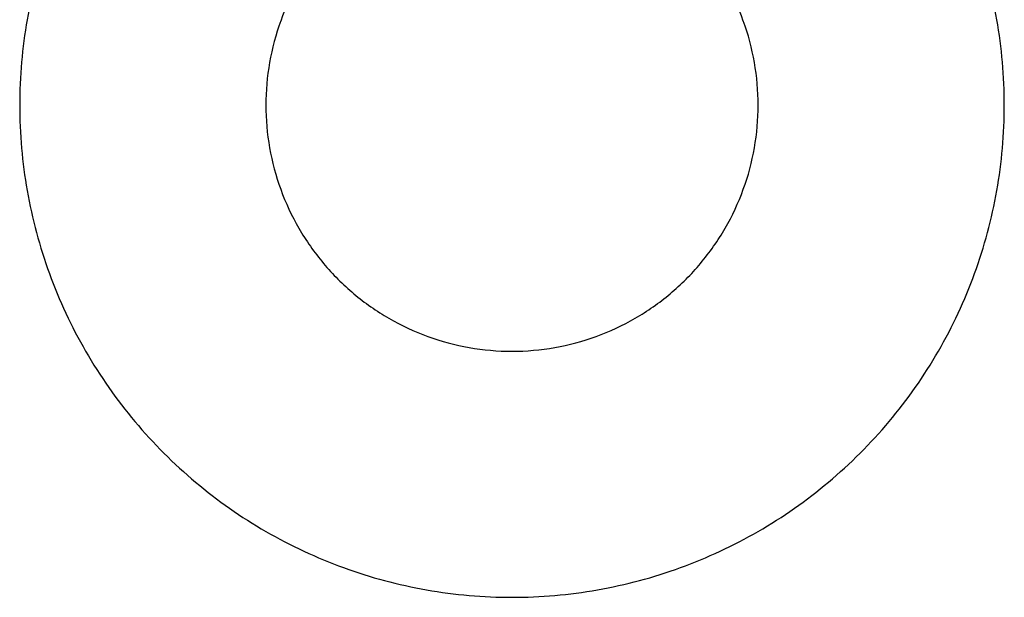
# Model space of a CAD drawing. Header units: inches. Extents: x -3371 to 2763, y -983 to 646.
# Tile 89 of 96: x 2532.24 to 2535.24, y 104.64 to 106.4. Entities that reach past the tile are written whole.
import ezdxf

# ---------------------------------------------------------------- set-up
doc = ezdxf.new("R2010")
doc.units = ezdxf.units.IN
doc.header["$LTSCALE"] = 12
doc.header["$MEASUREMENT"] = 0
doc.layers.add('White', color=7, linetype='Continuous')

msp = doc.modelspace()

# ---------------------------------------------------------------- linework, layer by layer
at = {"layer": 'White', "color": 7, "linetype": 'Continuous'}
for radius, start, end in [(1.5, 159.9999, 169.9999), (1.5, 159.9999, 169.9999), (1.5, 10.0001, 20.0001), (1.5, 10.0001, 20.0001), (0.75, 150.0002, 160.0002), (0.75, 150.0002, 160.0002), (0.75, 150.0002, 160.0002), (0.75, 150.0002, 160.0002), (0.75, 150.0002, 160.0002), (0.75, 19.9998, 29.9998), (0.75, 19.9998, 29.9998), (0.75, 19.9998, 29.9998), (0.75, 19.9998, 29.9998), (0.75, 19.9998, 29.9998), (1.5, 170.0001, 180.0001), (1.5, 170.0001, 180.0001), (1.5, 170.0001, 180.0001), (1.5, 170.0001, 180.0001), (1.5, 170.0001, 180.0001), (0.75, 159.9997, 169.9997), (0.75, 159.9997, 169.9997), (0.75, 159.9997, 169.9997), (0.75, 159.9997, 169.9997), (0.75, 159.9997, 169.9997), (0.75, 10.0003, 20.0003), (0.75, 10.0003, 20.0003), (0.75, 10.0003, 20.0003), (0.75, 10.0003, 20.0003), (0.75, 10.0003, 20.0003), (1.5, 359.9999, 9.9999), (1.5, 359.9999, 9.9999), (1.5, 359.9999, 9.9999), (1.5, 359.9999, 9.9999), (1.5, 359.9999, 9.9999), (0.75, 170.0001, 180.0001), (0.75, 170.0001, 180.0001), (0.75, 170.0001, 180.0001), (0.75, 170.0001, 180.0001), (0.75, 170.0001, 180.0001), (0.75, 359.9999, 9.9999), (0.75, 359.9999, 9.9999), (0.75, 359.9999, 9.9999), (0.75, 359.9999, 9.9999), (0.75, 359.9999, 9.9999), (1.5, 179.9999, 189.9999), (1.5, 179.9999, 189.9999), (1.5, 179.9999, 189.9999), (1.5, 179.9999, 189.9999), (1.5, 179.9999, 189.9999), (0.75, 179.9999, 189.9999), (0.75, 179.9999, 189.9999), (0.75, 179.9999, 189.9999), (0.75, 179.9999, 189.9999), (0.75, 179.9999, 189.9999), (0.75, 350.0001, 0.0001), (0.75, 350.0001, 0.0001), (0.75, 350.0001, 0.0001), (0.75, 350.0001, 0.0001), (0.75, 350.0001, 0.0001), (1.5, 350.0001, 0.0001), (1.5, 350.0001, 0.0001), (1.5, 350.0001, 0.0001), (1.5, 350.0001, 0.0001), (1.5, 350.0001, 0.0001), (0.75, 190.0003, 200.0003), (0.75, 190.0003, 200.0003), (0.75, 190.0003, 200.0003), (0.75, 190.0003, 200.0003), (0.75, 190.0003, 200.0003), (0.75, 339.9997, 349.9997), (0.75, 339.9997, 349.9997), (0.75, 339.9997, 349.9997), (0.75, 339.9997, 349.9997), (0.75, 339.9997, 349.9997), (1.5, 190.0001, 200.0001), (1.5, 190.0001, 200.0001), (1.5, 190.0001, 200.0001), (1.5, 190.0001, 200.0001), (1.5, 190.0001, 200.0001), (0.75, 199.9998, 209.9998), (0.75, 199.9998, 209.9998), (0.75, 199.9998, 209.9998), (0.75, 199.9998, 209.9998), (0.75, 199.9998, 209.9998), (0.75, 330.0002, 340.0002), (0.75, 330.0002, 340.0002), (0.75, 330.0002, 340.0002), (0.75, 330.0002, 340.0002), (0.75, 330.0002, 340.0002), (1.5, 339.9999, 349.9999), (1.5, 339.9999, 349.9999), (1.5, 339.9999, 349.9999), (1.5, 339.9999, 349.9999), (1.5, 339.9999, 349.9999), (0.75, 210, 220), (0.75, 210, 220), (0.75, 210, 220), (0.75, 210, 220), (0.75, 210, 220), (0.75, 320, 330), (0.75, 320, 330), (0.75, 320, 330), (0.75, 320, 330), (0.75, 320, 330), (0.75, 220, 230), (0.75, 220, 230), (0.75, 220, 230), (0.75, 220, 230), (0.75, 220, 230), (0.75, 310, 320), (0.75, 310, 320), (0.75, 310, 320), (0.75, 310, 320), (0.75, 310, 320), (1.5, 200, 210), (1.5, 200, 210), (1.5, 200, 210), (1.5, 200, 210), (1.5, 200, 210), (1.5, 330, 340), (1.5, 330, 340), (1.5, 330, 340), (1.5, 330, 340), (1.5, 330, 340), (0.75, 230, 240), (0.75, 230, 240), (0.75, 230, 240), (0.75, 230, 240), (0.75, 230, 240), (0.75, 300, 310), (0.75, 300, 310), (0.75, 300, 310), (0.75, 300, 310), (0.75, 300, 310), (0.75, 240.0002, 250.0002), (0.75, 240.0002, 250.0002), (0.75, 240.0002, 250.0002), (0.75, 240.0002, 250.0002), (0.75, 240.0002, 250.0002), (0.75, 289.9998, 299.9998), (0.75, 289.9998, 299.9998), (0.75, 289.9998, 299.9998), (0.75, 289.9998, 299.9998), (0.75, 289.9998, 299.9998), (0.75, 249.9997, 259.9997), (0.75, 249.9997, 259.9997), (0.75, 249.9997, 259.9997), (0.75, 249.9997, 259.9997), (0.75, 249.9997, 259.9997), (0.75, 280.0003, 290.0003), (0.75, 280.0003, 290.0003), (0.75, 280.0003, 290.0003), (0.75, 280.0003, 290.0003), (0.75, 280.0003, 290.0003), (1.5, 210, 220), (1.5, 210, 220), (1.5, 210, 220), (1.5, 210, 220), (1.5, 210, 220), (0.75, 260.0001, 270.0001), (0.75, 260.0001, 270.0001), (0.75, 260.0001, 270.0001), (0.75, 260.0001, 270.0001), (0.75, 260.0001, 270.0001), (0.75, 269.9999, 279.9999), (0.75, 269.9999, 279.9999), (0.75, 269.9999, 279.9999), (0.75, 269.9999, 279.9999), (0.75, 269.9999, 279.9999), (1.5, 320, 330), (1.5, 320, 330), (1.5, 320, 330), (1.5, 320, 330), (1.5, 320, 330), (1.5, 220, 230), (1.5, 220, 230), (1.5, 220, 230), (1.5, 220, 230), (1.5, 220, 230), (1.5, 310, 320), (1.5, 310, 320), (1.5, 310, 320), (1.5, 310, 320), (1.5, 310, 320), (1.5, 230, 240), (1.5, 230, 240), (1.5, 230, 240), (1.5, 230, 240), (1.5, 230, 240), (1.5, 300, 310), (1.5, 300, 310), (1.5, 300, 310), (1.5, 300, 310), (1.5, 300, 310), (1.5, 240, 250), (1.5, 240, 250), (1.5, 240, 250), (1.5, 240, 250), (1.5, 240, 250), (1.5, 290, 300), (1.5, 290, 300), (1.5, 290, 300), (1.5, 290, 300), (1.5, 290, 300), (1.5, 249.9999, 259.9999), (1.5, 249.9999, 259.9999), (1.5, 249.9999, 259.9999), (1.5, 249.9999, 259.9999), (1.5, 249.9999, 259.9999), (1.5, 280.0001, 290.0001), (1.5, 280.0001, 290.0001), (1.5, 280.0001, 290.0001), (1.5, 280.0001, 290.0001), (1.5, 280.0001, 290.0001), (1.5, 260.0001, 270.0001), (1.5, 260.0001, 270.0001), (1.5, 260.0001, 270.0001), (1.5, 260.0001, 270.0001), (1.5, 260.0001, 270.0001), (1.5, 269.9999, 279.9999), (1.5, 269.9999, 279.9999), (1.5, 269.9999, 279.9999), (1.5, 269.9999, 279.9999), (1.5, 269.9999, 279.9999)]:
    msp.add_arc((2533.7418, 106.1438), radius, start, end, dxfattribs=at)

doc.saveas('drawing.dxf')
